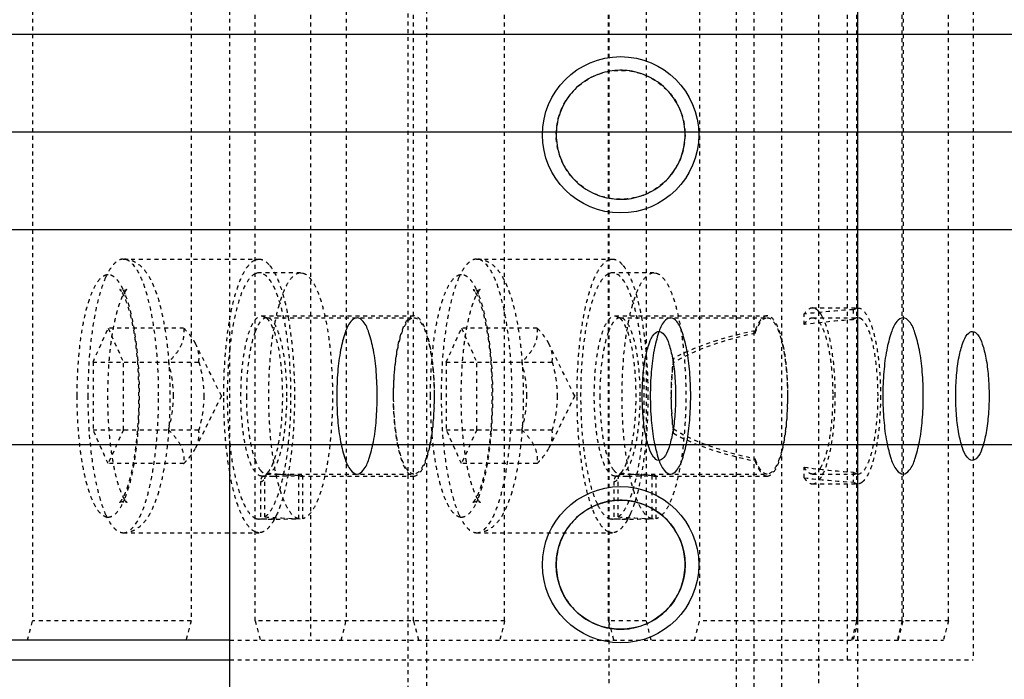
# Model space of a CAD drawing. Header units: millimetres. Extents: x -24622 to 57, y -1603 to 1112.
# Tile 40 of 219: x -23373 to -23348, y -102 to -85. Entities that reach past the tile are written whole.
import ezdxf
from ezdxf.lldxf.tags import DXFTag

# ---------------------------------------------------------------- set-up
doc = ezdxf.new("R2010")
doc.units = ezdxf.units.MM
doc.linetypes.add('HIDDEN', pattern=[0.2, 0.1, -0.1])
doc.layers.add('DEFAULT_2', color=8, linetype='HIDDEN')
tags = doc.linetypes.add('CENTER', pattern=[2, 1.25, -0.25, 0.25, -0.25]).pattern_tags.tags
tags[10:11] = [DXFTag(74, 4), DXFTag(75, 0), DXFTag(340, '0'), DXFTag(46, 1.0), DXFTag(50, 0.0), DXFTag(44, 0.0), DXFTag(45, 0.0)]
tags[8:9] = [DXFTag(74, 4), DXFTag(75, 0), DXFTag(340, '0'), DXFTag(46, 1.0), DXFTag(50, 0.0), DXFTag(44, 0.0), DXFTag(45, 0.0)]
tags[6:7] = [DXFTag(74, 4), DXFTag(75, 0), DXFTag(340, '0'), DXFTag(46, 1.0), DXFTag(50, 0.0), DXFTag(44, 0.0), DXFTag(45, 0.0)]
tags[4:5] = [DXFTag(74, 4), DXFTag(75, 0), DXFTag(340, '0'), DXFTag(46, 1.0), DXFTag(50, 0.0), DXFTag(44, 0.0), DXFTag(45, 0.0)]
doc.dimstyles.new('7', dxfattribs={"dimtxt": 7, "dimasz": 4.5, "dimexe": 0.7, "dimexo": 0.9, "dimgap": 1.8, "dimtad": 0, "dimtxsty": 'Standard', "dimblk": 'OPEN30', "dimcen": 0, "dimclrd": 5, "dimclre": 3, "dimclrt": 256, "dimadec": 0, "dimazin": 2, "dimtm": 1e-09, "dimtfac": 0.6, "dimtofl": 0, "dimtmove": 0, "dimatfit": 3, "dimldrblk": 'OPEN30', "dimfxl": 1, "dimtolj": 1, "dimarcsym": 0})

# ---------------------------------------------------------------- blocks, each defined once
blk = doc.blocks.new('_Open30')
at = {"color": 0, "linetype": 'ByBlock', "lineweight": -2}
for p, q in [((-1, 0.2679), (0, 0)), ((0, 0), (-1, -0.2679)), ((0, 0), (-1, 0))]:
    blk.add_line(p, q, dxfattribs=at)
blk = doc.blocks.new('*D106')
at = {"color": 5, "linetype": 'ByBlock', "lineweight": -2}
blk.add_line((-23504.44, -84.589), (-23501.226, -81.44), dxfattribs=at)
at = {"layer": 'Defpoints', "color": 0, "linetype": 'ByBlock'}
for p in [(-23365.176, 51.904), (-23498.012, -78.29)]:
    blk.add_point(p, dxfattribs=at)
at = {"color": 5, "linetype": 'ByBlock', "lineweight": -2, "xscale": 4.5, "yscale": 4.5, "zscale": 4.5, "rotation": 44.42437123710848}
blk.add_blockref('_Open30', (-23498.012, -78.29), dxfattribs=at)
at = {"linetype": 'ByBlock', "insert": (-23514.057, -94.016), "char_height": 7, "attachment_point": 5, "rotation": 44.4244}
blk.add_mtext('\\A1;∅186', dxfattribs=at)
blk = doc.blocks.new('*D107')
at = {"color": 3, "linetype": 'ByBlock', "lineweight": -2}
for p, q in [((-23401.094, -97.093), (-23401.094, -141.359)), ((-23201.094, -97.093), (-23201.094, -141.359))]:
    blk.add_line(p, q, dxfattribs=at)
at = {"color": 5, "linetype": 'ByBlock', "lineweight": -2}
for p, q in [((-23396.594, -140.659), (-23311.061, -140.659)), ((-23205.594, -140.659), (-23291.127, -140.659))]:
    blk.add_line(p, q, dxfattribs=at)
at = {"layer": 'Defpoints', "color": 0, "linetype": 'ByBlock'}
for p in [(-23401.094, -96.193), (-23201.094, -96.193), (-23401.094, -140.659)]:
    blk.add_point(p, dxfattribs=at)
at = {"color": 5, "linetype": 'ByBlock', "lineweight": -2, "xscale": 4.5, "yscale": 4.5, "zscale": 4.5, "rotation": 180}
blk.add_blockref('_Open30', (-23401.094, -140.659), dxfattribs=at)
at = {"color": 5, "linetype": 'ByBlock', "lineweight": -2, "xscale": 4.5, "yscale": 4.5, "zscale": 4.5}
blk.add_blockref('_Open30', (-23201.094, -140.659), dxfattribs=at)
at = {"linetype": 'ByBlock', "insert": (-23301.094, -140.659), "char_height": 7, "attachment_point": 5}
blk.add_mtext('\\A1;200', dxfattribs=at)

msp = doc.modelspace()

# ---------------------------------------------------------------- linework, layer by layer
at = {"color": 7, "linetype": 'Continuous'}
for p, q in [((-23201.094, -85.693), (-23401.094, -85.693)), ((-23201.094, -90.693), (-23401.094, -90.693)), ((-23201.094, -96.193), (-23401.094, -96.193)), ((-23367.725, -104.762), (-23367.725, -96.193)), ((-23367.725, -101.193), (-23375.129, -101.193)), ((-23376.094, -101.693), (-23367.725, -101.693))]:
    msp.add_line(p, q, dxfattribs=at)
at = {"color": 1, "linetype": 'CENTER', "ltscale": 40.64}
msp.add_line((-23201.094, -88.193), (-23401.094, -88.193), dxfattribs=at)
at = {"color": 7, "linetype": 'Continuous'}
for centre, radius in [((-23357.725, -88.262), 2), ((-23357.725, -99.262), 2), ((-23357.725, -99.262), 1.65)]:
    msp.add_circle(centre, radius, dxfattribs=at)
for points, start_tangent, end_tangent in [([(-23356.075, -88.262), (-23356.162, -87.733), (-23356.411, -87.265), (-23356.784, -86.907), (-23357.243, -86.684), (-23357.749, -86.612), (-23358.252, -86.699), (-23358.705, -86.934), (-23359.062, -87.295), (-23359.293, -87.749), (-23359.375, -88.262)], (-0.012023, 0.999928), (-0.013236, -0.999912)), ([(-23359.375, -88.262), (-23359.288, -88.791), (-23359.04, -89.259), (-23358.667, -89.617), (-23358.207, -89.84), (-23357.701, -89.912), (-23357.198, -89.825), (-23356.746, -89.59), (-23356.389, -89.229), (-23356.157, -88.775), (-23356.075, -88.262)], (0.012023, -0.999928), (0.013236, 0.999912)), ([(-23363.955, -94.943), (-23363.98, -94.325), (-23364.053, -93.767), (-23364.168, -93.325), (-23364.312, -93.041), (-23364.472, -92.943), (-23364.632, -93.041), (-23364.776, -93.325), (-23364.891, -93.767), (-23364.965, -94.325), (-23364.99, -94.943)], (0, 1), (0, -1)), ([(-23355.931, -94.943), (-23355.957, -94.325), (-23356.03, -93.767), (-23356.145, -93.325), (-23356.289, -93.041), (-23356.449, -92.943), (-23356.609, -93.041), (-23356.753, -93.325), (-23356.868, -93.767), (-23356.941, -94.325), (-23356.966, -94.943)], (0, 1), (0, -1)), ([(-23349.978, -94.943), (-23350.004, -94.325), (-23350.077, -93.767), (-23350.192, -93.325), (-23350.336, -93.041), (-23350.496, -92.943), (-23350.656, -93.041), (-23350.8, -93.325), (-23350.915, -93.767), (-23350.988, -94.325), (-23351.014, -94.943)], (0, 1), (0, -1)), ([(-23357.172, -94.943), (-23357.149, -94.414), (-23357.085, -93.945), (-23356.988, -93.588), (-23356.87, -93.365), (-23356.739, -93.293), (-23356.608, -93.379), (-23356.491, -93.615), (-23356.399, -93.975), (-23356.339, -94.43), (-23356.318, -94.943)], (0.003112, 0.999995), (0.003426, -0.999994)), ([(-23349.148, -94.943), (-23349.126, -94.414), (-23349.062, -93.945), (-23348.965, -93.588), (-23348.846, -93.365), (-23348.715, -93.293), (-23348.585, -93.379), (-23348.468, -93.615), (-23348.375, -93.975), (-23348.316, -94.43), (-23348.294, -94.943)], (0.003112, 0.999995), (0.003426, -0.999994)), ([(-23364.99, -94.943), (-23364.965, -95.561), (-23364.891, -96.118), (-23364.776, -96.561), (-23364.632, -96.845), (-23364.472, -96.943), (-23364.312, -96.845), (-23364.168, -96.561), (-23364.053, -96.118), (-23363.98, -95.561), (-23363.955, -94.943)], (0, -1), (0, 1)), ([(-23356.318, -94.943), (-23356.34, -95.472), (-23356.405, -95.94), (-23356.501, -96.298), (-23356.62, -96.521), (-23356.751, -96.593), (-23356.881, -96.506), (-23356.998, -96.271), (-23357.091, -95.91), (-23357.151, -95.456), (-23357.172, -94.943)], (-0.003112, -0.999995), (-0.003426, 0.999994)), ([(-23356.966, -94.943), (-23356.941, -95.561), (-23356.868, -96.118), (-23356.753, -96.561), (-23356.609, -96.845), (-23356.449, -96.943), (-23356.289, -96.845), (-23356.145, -96.561), (-23356.03, -96.118), (-23355.957, -95.561), (-23355.931, -94.943)], (0, -1), (0, 1)), ([(-23351.014, -94.943), (-23350.988, -95.561), (-23350.915, -96.118), (-23350.8, -96.561), (-23350.656, -96.845), (-23350.496, -96.943), (-23350.336, -96.845), (-23350.192, -96.561), (-23350.077, -96.118), (-23350.004, -95.561), (-23349.978, -94.943)], (0, -1), (0, 1)), ([(-23348.294, -94.943), (-23348.317, -95.472), (-23348.381, -95.94), (-23348.478, -96.298), (-23348.597, -96.521), (-23348.728, -96.593), (-23348.858, -96.506), (-23348.975, -96.271), (-23349.067, -95.91), (-23349.127, -95.456), (-23349.148, -94.943)], (-0.003112, -0.999995), (-0.003426, 0.999994)), ([(-23356.075, -99.262), (-23356.162, -98.733), (-23356.411, -98.265), (-23356.784, -97.907), (-23357.243, -97.684), (-23357.749, -97.612), (-23358.252, -97.699), (-23358.705, -97.934), (-23359.062, -98.295), (-23359.293, -98.749), (-23359.375, -99.262)], (-0.012023, 0.999928), (-0.013236, -0.999912)), ([(-23359.375, -99.262), (-23359.288, -99.791), (-23359.04, -100.259), (-23358.667, -100.617), (-23358.207, -100.84), (-23357.701, -100.912), (-23357.198, -100.825), (-23356.746, -100.59), (-23356.389, -100.229), (-23356.157, -99.775), (-23356.075, -99.262)], (0.012023, -0.999928), (0.013236, 0.999912))]:
    msp.add_spline(points, degree=3, dxfattribs=dict(at, start_tangent=start_tangent, end_tangent=end_tangent))
at = {"layer": 'DEFAULT_2', "color": 8, "linetype": 'HIDDEN'}
for p, q in [((-23353.609, -66.293), (-23353.609, -110.093)), ((-23358.015, -106.093), (-23358.015, -70.293)), ((-23354.764, -70.293), (-23354.764, -106.093)), ((-23354.313, -70.293), (-23354.313, -106.093)), ((-23352.653, -106.093), (-23352.653, -70.293)), ((-23351.658, -70.293), (-23351.658, -106.093)), ((-23363.17, -71.762), (-23363.17, -104.762)), ((-23362.687, -104.762), (-23362.687, -71.762)), ((-23351.916, -101.693), (-23351.916, -74.693)), ((-23348.701, -74.693), (-23348.701, -101.693)), ((-23365.663, -75.193), (-23365.663, -101.193)), ((-23372.774, -75.693), (-23372.774, -100.693)), ((-23368.717, -75.693), (-23368.717, -100.693)), ((-23367.08, -100.693), (-23367.08, -75.693)), ((-23364.75, -75.693), (-23364.75, -100.693)), ((-23363.023, -100.693), (-23363.023, -75.693)), ((-23360.693, -100.693), (-23360.693, -75.693)), ((-23358.036, -100.693), (-23358.036, -75.693)), ((-23357.07, -75.693), (-23357.07, -100.693)), ((-23355.706, -75.693), (-23355.706, -100.693)), ((-23351.675, -100.693), (-23351.675, -75.693)), ((-23351.65, -100.693), (-23351.65, -75.693)), ((-23350.516, -100.693), (-23350.516, -75.693)), ((-23350.49, -75.693), (-23350.49, -100.693)), ((-23349.331, -100.693), (-23349.331, -75.693)), ((-23367.725, -96.193), (-23367.725, -80.193)), ((-23370.455, -91.443), (-23366.977, -91.443)), ((-23361.411, -91.443), (-23357.934, -91.443)), ((-23367.013, -91.796), (-23367.08, -91.818)), ((-23366.977, -91.793), (-23367.013, -91.796)), ((-23365.915, -91.793), (-23366.977, -91.793)), ((-23365.915, -91.793), (-23365.858, -91.8)), ((-23357.969, -91.796), (-23358.037, -91.818)), ((-23357.933, -91.793), (-23357.969, -91.796)), ((-23356.871, -91.793), (-23357.934, -91.793)), ((-23356.871, -91.793), (-23356.814, -91.8)), ((-23370.404, -92.344), (-23370.458, -92.218)), ((-23370.455, -92.243), (-23370.368, -92.22)), ((-23361.36, -92.344), (-23361.415, -92.218)), ((-23361.411, -92.243), (-23361.324, -92.22)), ((-23352.814, -92.693), (-23351.655, -92.693)), ((-23351.77, -92.737), (-23351.654, -92.693)), ((-23351.77, -92.737), (-23351.77, -92.993)), ((-23366.912, -92.893), (-23363.017, -92.893)), ((-23366.912, -92.893), (-23366.787, -92.951)), ((-23366.787, -92.951), (-23366.784, -92.943)), ((-23366.784, -92.943), (-23363.017, -92.943)), ((-23357.868, -92.893), (-23353.973, -92.893)), ((-23357.868, -92.893), (-23357.743, -92.951)), ((-23357.743, -92.951), (-23357.74, -92.943)), ((-23357.74, -92.943), (-23353.973, -92.943)), ((-23353.026, -93.118), (-23353.026, -92.847)), ((-23352.814, -92.943), (-23351.655, -92.943)), ((-23352.602, -92.847), (-23352.661, -92.771)), ((-23352.557, -92.924), (-23352.602, -92.847)), ((-23371.229, -94.077), (-23370.841, -93.211)), ((-23368.909, -93.211), (-23370.841, -93.211)), ((-23370.841, -93.211), (-23370.453, -94.077)), ((-23362.186, -94.077), (-23361.797, -93.211)), ((-23359.865, -93.211), (-23361.797, -93.211)), ((-23361.797, -93.211), (-23361.409, -94.077)), ((-23354.282, -93.274), (-23354.282, -93.336)), ((-23367.943, -94.943), (-23368.603, -93.606)), ((-23358.9, -94.943), (-23359.56, -93.606)), ((-23356.374, -94.098), (-23356.374, -93.986)), ((-23371.229, -94.077), (-23371.229, -95.809)), ((-23371.229, -94.077), (-23368.521, -94.077)), ((-23370.453, -95.809), (-23370.453, -94.077)), ((-23362.186, -94.077), (-23362.186, -95.809)), ((-23362.186, -94.077), (-23359.477, -94.077)), ((-23361.409, -95.809), (-23361.409, -94.077)), ((-23367.943, -94.943), (-23368.603, -96.279)), ((-23358.9, -94.943), (-23359.56, -96.279)), ((-23371.229, -95.809), (-23368.521, -95.809)), ((-23370.841, -96.675), (-23371.229, -95.809)), ((-23370.453, -95.809), (-23370.841, -96.675)), ((-23362.186, -95.809), (-23359.477, -95.809)), ((-23361.797, -96.675), (-23362.186, -95.809)), ((-23361.409, -95.809), (-23361.797, -96.675)), ((-23356.374, -95.9), (-23356.374, -95.787)), ((-23368.909, -96.675), (-23370.841, -96.675)), ((-23359.865, -96.675), (-23361.797, -96.675)), ((-23354.282, -96.549), (-23354.282, -96.611)), ((-23353.026, -97.039), (-23353.026, -96.768)), ((-23366.912, -96.993), (-23366.569, -96.993)), ((-23366.816, -96.99), (-23366.8, -96.957)), ((-23366.792, -96.94), (-23366.777, -96.925)), ((-23366.784, -96.943), (-23363.017, -96.943)), ((-23366.777, -96.925), (-23366.768, -96.916)), ((-23366.674, -96.992), (-23366.569, -96.993)), ((-23365.972, -96.981), (-23365.972, -98.085)), ((-23365.915, -96.993), (-23363.017, -96.993)), ((-23365.858, -98.085), (-23365.858, -96.981)), ((-23357.868, -96.993), (-23357.525, -96.993)), ((-23357.772, -96.99), (-23357.757, -96.957)), ((-23357.748, -96.94), (-23357.734, -96.925)), ((-23357.74, -96.943), (-23353.973, -96.943)), ((-23357.734, -96.925), (-23357.725, -96.916)), ((-23357.63, -96.992), (-23357.525, -96.993)), ((-23356.928, -96.981), (-23356.928, -98.085)), ((-23356.871, -96.993), (-23353.973, -96.993)), ((-23356.814, -98.085), (-23356.814, -96.981)), ((-23352.814, -96.943), (-23351.655, -96.943)), ((-23351.77, -96.893), (-23351.654, -96.943)), ((-23351.77, -96.893), (-23351.77, -97.148)), ((-23366.942, -97.138), (-23366.942, -98.09)), ((-23366.828, -98.039), (-23366.828, -97.066)), ((-23357.898, -97.138), (-23357.898, -98.09)), ((-23357.784, -98.039), (-23357.784, -97.066)), ((-23352.814, -97.193), (-23351.655, -97.193)), ((-23370.455, -97.643), (-23370.541, -97.666)), ((-23370.458, -97.666), (-23370.406, -97.548)), ((-23361.411, -97.643), (-23361.497, -97.666)), ((-23361.414, -97.666), (-23361.363, -97.548)), ((-23366.523, -97.971), (-23366.573, -98.074)), ((-23357.48, -97.971), (-23357.529, -98.074)), ((-23366.978, -98.093), (-23366.942, -98.09)), ((-23366.569, -98.093), (-23366.977, -98.093)), ((-23357.934, -98.093), (-23357.898, -98.09)), ((-23357.525, -98.093), (-23357.934, -98.093)), ((-23370.455, -98.443), (-23366.977, -98.443)), ((-23361.411, -98.443), (-23357.934, -98.443)), ((-23372.903, -101.193), (-23372.774, -100.693)), ((-23368.717, -100.693), (-23372.774, -100.693)), ((-23368.717, -100.693), (-23368.846, -101.193)), ((-23360.693, -100.693), (-23367.08, -100.693)), ((-23367.08, -100.693), (-23366.95, -101.193)), ((-23364.88, -101.193), (-23364.75, -100.693)), ((-23362.893, -101.193), (-23363.023, -100.693)), ((-23360.693, -100.693), (-23360.823, -101.193)), ((-23357.07, -100.693), (-23358.036, -100.693)), ((-23358.036, -100.693), (-23357.906, -101.193)), ((-23356.94, -101.193), (-23357.07, -100.693)), ((-23355.836, -101.193), (-23355.706, -100.693)), ((-23350.516, -100.693), (-23355.706, -100.693)), ((-23351.805, -101.193), (-23351.675, -100.693)), ((-23351.65, -100.693), (-23351.779, -101.193)), ((-23350.516, -100.693), (-23350.646, -101.193)), ((-23350.62, -101.193), (-23350.49, -100.693)), ((-23349.331, -100.693), (-23350.49, -100.693)), ((-23349.331, -100.693), (-23349.461, -101.193)), ((-23367.725, -101.193), (-23349.461, -101.193)), ((-23367.725, -101.693), (-23348.701, -101.693))]:
    msp.add_line(p, q, dxfattribs=at)
msp.add_circle((-23357.725, -88.262), 1.65, dxfattribs=at)
for centre, radius, start, end in [((-23370.837, -92.066), 0.224, 91.1775, 100.1132), ((-23365.915, -92.007), 0.214, 90.04, 99.599), ((-23361.793, -92.066), 0.224, 91.1775, 100.1132), ((-23356.871, -92.007), 0.214, 90.04, 99.599), ((-23381.706, -94.943), 11.668, 355.5583, 4.437), ((-23372.663, -94.943), 11.668, 355.5583, 4.437), ((-23366.912, -96.855), 0.138, 270.0032, 274.1516), ((-23366.912, -96.851), 0.142, 274.1939, 282.3345), ((-23366.64, -84.814), 12.178, 268.8592, 269.8404), ((-23366.641, -97.048), 0.183, 143.6224, 150.3075), ((-23366.649, -97.042), 0.173, 137.7318, 143.6243), ((-23365.316, -82.898), 14.093, 264.0844, 265.3221), ((-23366.568, -81.967), 15.026, 269.9978, 272.2752), ((-23365.294, -82.625), 14.367, 265.3253, 267.5273), ((-23365.232, -81.245), 15.749, 267.5182, 267.7229), ((-23357.868, -96.855), 0.138, 270.0032, 274.1516), ((-23357.869, -96.851), 0.142, 274.1939, 282.3345), ((-23357.596, -84.814), 12.178, 268.8592, 269.8404), ((-23357.597, -97.048), 0.183, 143.6224, 150.3075), ((-23357.605, -97.042), 0.173, 137.7318, 143.6243), ((-23356.272, -82.898), 14.093, 264.0844, 265.3221), ((-23357.525, -81.967), 15.026, 269.9978, 272.2752), ((-23356.251, -82.625), 14.367, 265.3253, 267.5273), ((-23356.188, -81.245), 15.749, 267.5182, 267.7229), ((-23353.549, -96.44), 1.12, 332.4951, 333.1682), ((-23370.837, -97.819), 0.224, 259.8856, 268.8207), ((-23368.009, -97.33), 1.618, 330.8778, 332.6049), ((-23361.793, -97.819), 0.224, 259.8856, 268.8207), ((-23358.965, -97.33), 1.618, 330.8778, 332.6049)]:
    msp.add_arc(centre, radius, start, end, dxfattribs=at)
for centre, major_axis, ratio, start_param, end_param in [((-23350.271, -94.943), (7.575, 0), 0.297041, 1.770055, 1.943044), ((-23350.271, -94.943), (6.733, 0), 0.297041, 1.795364, 1.992345), ((-23350.271, -94.943), (6.901, 0), 0.297041, 2.190918, 2.655934), ((-23350.271, -94.943), (6.733, 0), 0.297041, 2.208886, 2.70566), ((-23350.271, -94.943), (6.733, 0), 0.297041, -2.70566, -2.208886), ((-23350.271, -94.943), (6.901, 0), 0.297041, -2.655934, -2.190918), ((-23350.271, -94.943), (6.733, 0), 0.297041, -1.992345, -1.795364), ((-23350.271, -94.943), (7.575, 0), 0.297041, -1.943044, -1.770055), ((-23366.569, -94.943), (8.549, 0), 0.368461, 4.668752, 4.782287), ((-23365.261, -94.943), (8.549, 0), 0.368461, -1.755144, -1.640695), ((-23357.525, -94.943), (8.549, 0), 0.368461, 4.668752, 4.782287), ((-23356.217, -94.943), (8.549, 0), 0.368461, -1.755144, -1.640695)]:
    msp.add_ellipse(centre, major_axis=major_axis, ratio=ratio, start_param=start_param, end_param=end_param, dxfattribs=at)
for points, start_tangent, end_tangent in [([(-23370.455, -91.443), (-23370.573, -91.473), (-23370.689, -91.562), (-23370.801, -91.709), (-23370.908, -91.912)], (-1, 0), (-0.408995, -0.912537)), ([(-23370.455, -98.443), (-23370.256, -98.41), (-23370.089, -98.325), (-23369.838, -98.065), (-23369.659, -97.723), (-23369.517, -97.297), (-23369.403, -96.79), (-23369.32, -96.215), (-23369.27, -95.591), (-23369.252, -94.943), (-23369.27, -94.294), (-23369.321, -93.671), (-23369.404, -93.096), (-23369.517, -92.589), (-23369.659, -92.163), (-23369.838, -91.821), (-23370.089, -91.56), (-23370.256, -91.476), (-23370.455, -91.443)], (1, 0), (-1, 0)), ([(-23369.549, -94.943), (-23369.566, -94.26), (-23369.618, -93.603), (-23369.702, -92.998), (-23369.814, -92.468), (-23369.951, -92.033), (-23370.028, -91.856), (-23370.108, -91.709), (-23370.455, -91.443)], (0, 1), (-1, 0)), ([(-23367.73, -92.994), (-23367.604, -92.415), (-23367.449, -91.954), (-23367.271, -91.632), (-23367.08, -91.466)], (0.170947, 0.98528), (0.914434, 0.404735)), ([(-23367.08, -91.466), (-23367.055, -91.456), (-23366.977, -91.443)], (0.914434, 0.404735), (1, 0.000075)), ([(-23366.977, -91.443), (-23366.84, -91.483), (-23366.706, -91.604)], (1, 0.000075), (0.635475, -0.772122)), ([(-23361.411, -91.443), (-23361.529, -91.473), (-23361.645, -91.562), (-23361.758, -91.709), (-23361.864, -91.912)], (-1, 0), (-0.408995, -0.912537)), ([(-23361.411, -98.443), (-23361.212, -98.41), (-23361.045, -98.325), (-23360.794, -98.065), (-23360.616, -97.723), (-23360.473, -97.297), (-23360.36, -96.79), (-23360.277, -96.215), (-23360.226, -95.591), (-23360.209, -94.943), (-23360.226, -94.294), (-23360.277, -93.671), (-23360.36, -93.096), (-23360.473, -92.589), (-23360.616, -92.163), (-23360.794, -91.821), (-23361.045, -91.56), (-23361.213, -91.476), (-23361.411, -91.443)], (1, 0), (-1, 0)), ([(-23360.505, -94.943), (-23360.522, -94.26), (-23360.574, -93.603), (-23360.658, -92.998), (-23360.77, -92.468), (-23360.908, -92.033), (-23360.984, -91.856), (-23361.064, -91.709), (-23361.411, -91.443)], (0, 1), (-1, 0)), ([(-23358.839, -94.943), (-23358.78, -93.696), (-23358.61, -92.613), (-23358.489, -92.178), (-23358.35, -91.835), (-23358.198, -91.595), (-23358.037, -91.466)], (0, 1), (0.914434, 0.404735)), ([(-23358.037, -91.466), (-23358.011, -91.456), (-23357.934, -91.443)], (0.914434, 0.404735), (1, 0.000075)), ([(-23357.934, -91.443), (-23357.796, -91.483), (-23357.662, -91.604)], (1, 0.000075), (0.635475, -0.772122)), ([(-23366.706, -91.604), (-23366.678, -91.64), (-23366.595, -91.77)], (0.635475, -0.772122), (0.486165, -0.873867)), ([(-23357.662, -91.604), (-23357.634, -91.64), (-23357.551, -91.77)], (0.635475, -0.772122), (0.486165, -0.873867)), ([(-23370.876, -91.846), (-23371.027, -91.928), (-23371.172, -92.119), (-23371.305, -92.413), (-23371.421, -92.799), (-23371.515, -93.263), (-23371.586, -93.787), (-23371.643, -94.943)], (-0.984527, -0.175231), (-0.001338, -0.999999)), ([(-23370.908, -91.912), (-23371.095, -92.468), (-23371.239, -93.193), (-23371.361, -94.943)], (-0.408995, -0.912537), (0, -1)), ([(-23370.458, -92.218), (-23370.549, -92.056), (-23370.644, -91.938), (-23370.742, -91.867), (-23370.841, -91.843)], (-0.430094, 0.902784), (-0.999863, 0.016539)), ([(-23367.08, -91.818), (-23367.287, -92.029), (-23367.473, -92.441), (-23367.624, -93.024), (-23367.731, -93.74)], (-0.896981, -0.442069), (-0.106315, -0.994332)), ([(-23366.828, -98.039), (-23366.683, -97.881), (-23366.549, -97.622), (-23366.428, -97.272), (-23366.327, -96.842), (-23366.193, -95.807), (-23366.166, -94.654), (-23366.247, -93.541), (-23366.326, -93.047), (-23366.428, -92.617), (-23366.548, -92.266), (-23366.613, -92.124), (-23366.682, -92.007), (-23366.977, -91.793)], (0.811363, 0.584542), (-0.999989, 0.004647)), ([(-23365.972, -98.085), (-23366.124, -97.988), (-23366.268, -97.781), (-23366.4, -97.474), (-23366.515, -97.076), (-23366.608, -96.602), (-23366.676, -96.068), (-23366.73, -94.901), (-23366.668, -93.74), (-23366.596, -93.214), (-23366.5, -92.75), (-23366.383, -92.363), (-23366.249, -92.069), (-23366.103, -91.878), (-23365.95, -91.796)], (-0.965306, 0.261122), (0.986066, 0.166355)), ([(-23366.595, -91.77), (-23366.396, -92.258), (-23366.237, -92.927)], (0.486165, -0.873867), (0.179387, -0.983779)), ([(-23365.858, -91.8), (-23365.707, -91.897), (-23365.564, -92.1), (-23365.433, -92.403), (-23365.319, -92.795), (-23365.225, -93.262), (-23365.156, -93.788), (-23365.1, -94.943), (-23365.156, -96.097), (-23365.225, -96.624), (-23365.319, -97.091), (-23365.433, -97.483), (-23365.564, -97.786), (-23365.707, -97.989), (-23365.858, -98.085)], (0.965306, -0.261122), (-0.965306, -0.261122)), ([(-23361.832, -91.846), (-23361.984, -91.928), (-23362.128, -92.119), (-23362.261, -92.413), (-23362.377, -92.799), (-23362.472, -93.263), (-23362.542, -93.787), (-23362.6, -94.943)], (-0.984527, -0.175231), (-0.001338, -0.999999)), ([(-23361.864, -91.912), (-23362.051, -92.468), (-23362.195, -93.193), (-23362.317, -94.943)], (-0.408995, -0.912537), (0, -1)), ([(-23361.415, -92.218), (-23361.505, -92.056), (-23361.6, -91.938), (-23361.698, -91.867), (-23361.797, -91.843)], (-0.430094, 0.902784), (-0.999863, 0.016539)), ([(-23358.037, -91.818), (-23358.163, -91.92), (-23358.283, -92.097), (-23358.395, -92.346), (-23358.495, -92.659), (-23358.651, -93.448), (-23358.736, -94.385), (-23358.741, -95.378), (-23358.666, -96.327), (-23358.518, -97.139), (-23358.312, -97.733)], (-0.896981, -0.442069), (0.442808, -0.896616)), ([(-23357.784, -98.039), (-23357.64, -97.881), (-23357.505, -97.622), (-23357.385, -97.272), (-23357.283, -96.842), (-23357.15, -95.807), (-23357.122, -94.654), (-23357.204, -93.541), (-23357.283, -93.047), (-23357.384, -92.617), (-23357.504, -92.266), (-23357.57, -92.124), (-23357.638, -92.007), (-23357.933, -91.793)], (0.811363, 0.584542), (-0.999989, 0.004647)), ([(-23356.928, -98.085), (-23357.08, -97.988), (-23357.225, -97.781), (-23357.356, -97.474), (-23357.471, -97.076), (-23357.564, -96.602), (-23357.633, -96.068), (-23357.686, -94.901), (-23357.625, -93.74), (-23357.553, -93.214), (-23357.456, -92.75), (-23357.339, -92.363), (-23357.205, -92.069), (-23357.059, -91.878), (-23356.907, -91.796)], (-0.965306, 0.261122), (0.986066, 0.166355)), ([(-23357.551, -91.77), (-23357.353, -92.258), (-23357.193, -92.927)], (0.486165, -0.873867), (0.179387, -0.983779)), ([(-23356.814, -91.8), (-23356.664, -91.897), (-23356.52, -92.1), (-23356.389, -92.403), (-23356.275, -92.795), (-23356.182, -93.262), (-23356.113, -93.788), (-23356.056, -94.943), (-23356.113, -96.097), (-23356.182, -96.624), (-23356.275, -97.091), (-23356.389, -97.483), (-23356.52, -97.786), (-23356.664, -97.989), (-23356.814, -98.085)], (0.965306, -0.261122), (-0.965306, -0.261122)), ([(-23370.368, -92.22), (-23370.375, -92.228), (-23370.402, -92.261), (-23370.441, -92.322), (-23370.485, -92.408), (-23370.531, -92.518), (-23370.576, -92.649), (-23370.621, -92.798), (-23370.662, -92.963), (-23370.701, -93.143), (-23370.736, -93.336), (-23370.794, -93.756), (-23370.833, -94.21), (-23370.854, -94.683), (-23370.855, -95.164), (-23370.836, -95.638), (-23370.798, -96.093), (-23370.741, -96.517), (-23370.669, -96.894), (-23370.584, -97.214), (-23370.492, -97.461), (-23370.408, -97.616)], (0.913282, 0.407328), (0.582944, -0.812512)), ([(-23370.501, -92.269), (-23370.52, -92.245), (-23370.534, -92.229), (-23370.538, -92.224), (-23370.541, -92.221), (-23370.542, -92.22), (-23370.541, -92.22), (-23370.537, -92.222), (-23370.531, -92.225), (-23370.523, -92.229), (-23370.513, -92.233), (-23370.488, -92.24), (-23370.455, -92.243)], (-0.582945, 0.812512), (1, 0)), ([(-23361.325, -92.22), (-23361.331, -92.228), (-23361.358, -92.261), (-23361.397, -92.322), (-23361.441, -92.408), (-23361.487, -92.518), (-23361.533, -92.649), (-23361.577, -92.798), (-23361.618, -92.963), (-23361.657, -93.143), (-23361.692, -93.336), (-23361.75, -93.756), (-23361.79, -94.21), (-23361.81, -94.683), (-23361.811, -95.164), (-23361.792, -95.638), (-23361.754, -96.093), (-23361.697, -96.517), (-23361.625, -96.894), (-23361.54, -97.214), (-23361.448, -97.461), (-23361.364, -97.616)], (0.913282, 0.407328), (0.582944, -0.812512)), ([(-23361.458, -92.269), (-23361.476, -92.245), (-23361.49, -92.229), (-23361.495, -92.224), (-23361.497, -92.221), (-23361.498, -92.22), (-23361.497, -92.22), (-23361.493, -92.222), (-23361.487, -92.225), (-23361.479, -92.229), (-23361.469, -92.233), (-23361.444, -92.24), (-23361.411, -92.243)], (-0.582945, 0.812512), (1, 0)), ([(-23370.541, -97.666), (-23370.535, -97.657), (-23370.507, -97.624), (-23370.468, -97.564), (-23370.425, -97.477), (-23370.379, -97.367), (-23370.333, -97.237), (-23370.289, -97.088), (-23370.247, -96.923), (-23370.209, -96.742), (-23370.174, -96.549), (-23370.116, -96.129), (-23370.076, -95.676), (-23370.055, -95.203), (-23370.055, -94.722), (-23370.074, -94.247), (-23370.112, -93.792), (-23370.168, -93.369), (-23370.241, -92.991), (-23370.326, -92.672), (-23370.417, -92.425), (-23370.501, -92.269)], (-0.913282, -0.407328), (-0.582944, 0.812512)), ([(-23370.074, -94.04), (-23370.2, -93.079), (-23370.404, -92.344)], (-0.078517, 0.996913), (-0.369588, 0.929196)), ([(-23361.497, -97.666), (-23361.491, -97.657), (-23361.464, -97.624), (-23361.425, -97.564), (-23361.381, -97.477), (-23361.335, -97.367), (-23361.289, -97.237), (-23361.245, -97.088), (-23361.203, -96.923), (-23361.165, -96.742), (-23361.13, -96.549), (-23361.072, -96.129), (-23361.032, -95.676), (-23361.012, -95.203), (-23361.011, -94.722), (-23361.03, -94.247), (-23361.068, -93.792), (-23361.125, -93.369), (-23361.197, -92.991), (-23361.282, -92.672), (-23361.373, -92.425), (-23361.458, -92.269)], (-0.913282, -0.407328), (-0.582944, 0.812512)), ([(-23361.03, -94.04), (-23361.156, -93.079), (-23361.36, -92.344)], (-0.078517, 0.996913), (-0.369588, 0.929196)), ([(-23352.814, -92.693), (-23352.868, -92.703), (-23353.026, -92.847)], (-1, 0.000043), (-0.552509, -0.833507)), ([(-23352.661, -92.771), (-23352.699, -92.737), (-23352.814, -92.693)], (-0.690675, 0.723165), (-1, 0.000043)), ([(-23351.654, -92.693), (-23351.432, -92.865), (-23351.331, -93.073), (-23351.243, -93.353), (-23351.171, -93.694), (-23351.117, -94.082), (-23351.073, -94.943)], (0.999991, -0.004202), (0, -1)), ([(-23366.912, -96.993), (-23367.115, -96.837), (-23367.207, -96.647), (-23367.287, -96.392), (-23367.353, -96.082), (-23367.402, -95.727), (-23367.443, -94.943), (-23367.402, -94.158), (-23367.353, -93.804), (-23367.287, -93.493), (-23367.207, -93.238), (-23367.115, -93.049), (-23366.912, -92.893)], (-1, 0), (1, 0)), ([(-23366.784, -92.943), (-23366.939, -93.035), (-23367.013, -93.148), (-23367.08, -93.303)], (-1, 0), (-0.347724, -0.937597)), ([(-23366.787, -92.951), (-23366.704, -93.057), (-23366.627, -93.213), (-23366.498, -93.661), (-23366.413, -94.246), (-23366.382, -94.906), (-23366.407, -95.569), (-23366.486, -96.166), (-23366.611, -96.631), (-23366.687, -96.799), (-23366.768, -96.916)], (0.7301, -0.68334), (-0.676774, -0.736191)), ([(-23366.267, -94.943), (-23366.306, -94.177), (-23366.354, -93.832), (-23366.418, -93.529), (-23366.497, -93.28), (-23366.586, -93.095), (-23366.784, -92.943)], (0, 1), (-1, 0)), ([(-23366.237, -92.927), (-23366.114, -93.886), (-23366.072, -94.943)], (0.179387, -0.983779), (0, -1)), ([(-23363.017, -92.893), (-23363.22, -93.049), (-23363.312, -93.238), (-23363.392, -93.493), (-23363.458, -93.804), (-23363.507, -94.158), (-23363.548, -94.943), (-23363.507, -95.727), (-23363.458, -96.082), (-23363.392, -96.392), (-23363.312, -96.647), (-23363.22, -96.837), (-23363.017, -96.993)], (-1, 0), (1, 0)), ([(-23363.535, -94.943), (-23363.495, -94.177), (-23363.448, -93.832), (-23363.383, -93.529), (-23363.305, -93.28), (-23363.215, -93.095), (-23363.017, -92.943)], (0, 1), (1, 0.000112)), ([(-23363.017, -96.993), (-23362.814, -96.837), (-23362.722, -96.647), (-23362.642, -96.392), (-23362.576, -96.082), (-23362.527, -95.727), (-23362.487, -94.943), (-23362.527, -94.158), (-23362.576, -93.804), (-23362.642, -93.493), (-23362.722, -93.238), (-23362.814, -93.049), (-23363.017, -92.893)], (1, 0), (-1, 0)), ([(-23363.017, -92.943), (-23362.819, -93.095), (-23362.73, -93.28), (-23362.651, -93.529), (-23362.587, -93.832), (-23362.539, -94.177), (-23362.499, -94.943)], (1, 0.000112), (0, -1)), ([(-23357.868, -96.993), (-23358.071, -96.837), (-23358.163, -96.647), (-23358.243, -96.392), (-23358.309, -96.082), (-23358.358, -95.727), (-23358.399, -94.943), (-23358.358, -94.158), (-23358.309, -93.804), (-23358.243, -93.493), (-23358.163, -93.238), (-23358.071, -93.049), (-23357.868, -92.893)], (-1, 0), (1, 0)), ([(-23357.74, -92.943), (-23357.896, -93.035), (-23357.969, -93.148), (-23358.037, -93.303)], (-1, 0), (-0.347724, -0.937597)), ([(-23357.743, -92.951), (-23357.66, -93.057), (-23357.583, -93.213), (-23357.454, -93.661), (-23357.369, -94.246), (-23357.338, -94.906), (-23357.363, -95.569), (-23357.442, -96.166), (-23357.567, -96.631), (-23357.643, -96.799), (-23357.724, -96.916)], (0.7301, -0.68334), (-0.676774, -0.736191)), ([(-23357.223, -94.943), (-23357.262, -94.177), (-23357.31, -93.832), (-23357.374, -93.529), (-23357.453, -93.28), (-23357.542, -93.095), (-23357.74, -92.943)], (0, 1), (-1, 0)), ([(-23357.193, -92.927), (-23357.07, -93.886), (-23357.028, -94.943)], (0.179387, -0.983779), (0, -1)), ([(-23353.973, -92.893), (-23354.135, -92.991), (-23354.211, -93.111), (-23354.282, -93.274)], (-1, 0), (-0.340753, -0.940153)), ([(-23354.282, -93.336), (-23354.212, -93.168), (-23354.136, -93.044), (-23353.973, -92.943)], (0.329518, 0.944149), (1, -0.000651)), ([(-23353.973, -96.993), (-23353.77, -96.837), (-23353.679, -96.647), (-23353.598, -96.392), (-23353.532, -96.082), (-23353.483, -95.727), (-23353.443, -94.943), (-23353.483, -94.158), (-23353.532, -93.804), (-23353.598, -93.493), (-23353.679, -93.238), (-23353.77, -93.049), (-23353.973, -92.893)], (1, 0), (-1, 0)), ([(-23353.973, -92.943), (-23353.775, -93.095), (-23353.686, -93.28), (-23353.607, -93.529), (-23353.543, -93.832), (-23353.495, -94.177), (-23353.456, -94.943)], (1, -0.000651), (0, -1)), ([(-23353.026, -93.118), (-23352.975, -93.042), (-23352.814, -92.943)], (0.49988, 0.866095), (1, -0.000805)), ([(-23352.814, -92.943), (-23352.616, -93.095), (-23352.527, -93.28), (-23352.448, -93.529), (-23352.384, -93.832), (-23352.336, -94.177), (-23352.297, -94.943)], (1, -0.000805), (0, -1)), ([(-23352.232, -94.943), (-23352.32, -93.754), (-23352.423, -93.276), (-23352.557, -92.924)], (0, 1), (-0.464308, 0.885674)), ([(-23351.655, -92.943), (-23351.684, -92.946), (-23351.77, -92.993)], (-1, 0), (-0.749765, -0.661704)), ([(-23351.54, -92.993), (-23351.568, -92.971), (-23351.655, -92.943)], (-0.749765, 0.661704), (-1, 0)), ([(-23368.909, -93.211), (-23368.911, -93.425), (-23368.974, -93.644), (-23369.107, -93.863), (-23369.297, -94.077)], (0.108741, -0.99407), (-0.709206, -0.705001)), ([(-23368.6, -93.613), (-23368.659, -93.511), (-23368.909, -93.211)], (-0.444093, 0.895981), (-0.709206, 0.705001)), ([(-23367.883, -94.943), (-23367.844, -93.925), (-23367.73, -92.994)], (0, 1), (0.170947, 0.98528)), ([(-23359.865, -93.211), (-23359.867, -93.425), (-23359.93, -93.644), (-23360.063, -93.863), (-23360.254, -94.077)], (0.108741, -0.99407), (-0.709206, -0.705001)), ([(-23359.557, -93.613), (-23359.615, -93.511), (-23359.865, -93.211)], (-0.444093, 0.895981), (-0.709206, 0.705001)), ([(-23351.137, -94.943), (-23351.167, -94.282), (-23351.25, -93.696), (-23351.38, -93.25), (-23351.457, -93.095), (-23351.54, -92.993)], (0, 1), (-0.749765, 0.661704)), ([(-23367.08, -93.303), (-23367.173, -93.622), (-23367.243, -94.018), (-23367.302, -94.943)], (-0.347724, -0.937597), (0, -1)), ([(-23358.037, -93.303), (-23358.129, -93.622), (-23358.199, -94.018), (-23358.258, -94.943)], (-0.347724, -0.937597), (0, -1)), ([(-23368.521, -94.077), (-23368.525, -93.847), (-23368.6, -93.613)], (0.108741, 0.99407), (-0.444093, 0.895981)), ([(-23367.731, -93.74), (-23367.793, -94.942), (-23367.731, -96.145)], (-0.106315, -0.994332), (0.106312, -0.994333)), ([(-23359.477, -94.077), (-23359.481, -93.847), (-23359.557, -93.613)], (0.108741, 0.99407), (-0.444093, 0.895981)), ([(-23356.374, -93.986), (-23356.436, -94.943), (-23356.374, -95.9)], (-0.135354, -0.990797), (0.135354, -0.990797)), ([(-23369.168, -94.943), (-23369.297, -94.077)], (0, 1), (-0.268593, 0.963254)), ([(-23368.521, -94.077), (-23368.392, -94.943)], (0.268593, -0.963254), (0, -1)), ([(-23360.124, -94.943), (-23360.254, -94.077)], (0, 1), (-0.268593, 0.963254)), ([(-23359.477, -94.077), (-23359.348, -94.943)], (0.268593, -0.963254), (0, -1)), ([(-23356.423, -94.943), (-23356.42, -94.725), (-23356.374, -94.098)], (0, 1), (0.119696, 0.992811)), ([(-23371.643, -94.943), (-23371.586, -96.098), (-23371.515, -96.623), (-23371.421, -97.087), (-23371.305, -97.473), (-23371.172, -97.767), (-23371.027, -97.958), (-23370.876, -98.039)], (0.001336, -0.999999), (0.984524, -0.175252)), ([(-23371.361, -94.943), (-23371.239, -96.693), (-23371.095, -97.418), (-23370.908, -97.974)], (0, -1), (0.408995, -0.912537)), ([(-23370.455, -98.443), (-23370.108, -98.176), (-23370.028, -98.029), (-23369.951, -97.853), (-23369.814, -97.418), (-23369.702, -96.887), (-23369.618, -96.282), (-23369.566, -95.625), (-23369.549, -94.943)], (1, 0), (0, 1)), ([(-23369.297, -95.809), (-23369.168, -94.943)], (0.268593, 0.963254), (0, 1)), ([(-23368.392, -94.943), (-23368.521, -95.809)], (0, -1), (-0.268593, -0.963254)), ([(-23367.73, -96.892), (-23367.844, -95.961), (-23367.883, -94.943)], (-0.171022, 0.985267), (0, 1)), ([(-23367.302, -94.943), (-23367.243, -95.868), (-23367.173, -96.263), (-23367.08, -96.583)], (0, -1), (0.347724, -0.937597)), ([(-23366.784, -96.943), (-23366.586, -96.791), (-23366.497, -96.606), (-23366.418, -96.357), (-23366.354, -96.054), (-23366.306, -95.708), (-23366.267, -94.943)], (1, 0), (0, 1)), ([(-23366.072, -94.943), (-23366.114, -96), (-23366.237, -96.958)], (0, -1), (-0.17939, -0.983778)), ([(-23363.017, -96.943), (-23363.215, -96.791), (-23363.305, -96.606), (-23363.383, -96.357), (-23363.447, -96.054), (-23363.495, -95.708), (-23363.535, -94.943)], (-1, -0.000112), (0, 1)), ([(-23362.499, -94.943), (-23362.539, -95.708), (-23362.587, -96.054), (-23362.651, -96.357), (-23362.73, -96.606), (-23362.819, -96.79), (-23363.017, -96.943)], (0, -1), (-1, -0.000112)), ([(-23362.6, -94.943), (-23362.542, -96.098), (-23362.472, -96.623), (-23362.377, -97.087), (-23362.261, -97.473), (-23362.128, -97.767), (-23361.984, -97.958), (-23361.832, -98.039)], (0.001336, -0.999999), (0.984524, -0.175252)), ([(-23362.317, -94.943), (-23362.195, -96.693), (-23362.051, -97.418), (-23361.864, -97.974)], (0, -1), (0.408995, -0.912537)), ([(-23361.411, -98.443), (-23361.064, -98.176), (-23360.984, -98.029), (-23360.908, -97.853), (-23360.77, -97.418), (-23360.658, -96.887), (-23360.574, -96.282), (-23360.522, -95.625), (-23360.505, -94.943)], (1, 0), (0, 1)), ([(-23360.254, -95.809), (-23360.124, -94.943)], (0.268593, 0.963254), (0, 1)), ([(-23359.348, -94.943), (-23359.477, -95.809)], (0, -1), (-0.268593, -0.963254)), ([(-23358.449, -97.821), (-23358.612, -97.262), (-23358.736, -96.568), (-23358.839, -94.943)], (-0.350449, 0.936582), (0, 1)), ([(-23358.258, -94.943), (-23358.199, -95.868), (-23358.129, -96.263), (-23358.037, -96.583)], (0, -1), (0.347724, -0.937597)), ([(-23357.74, -96.943), (-23357.542, -96.791), (-23357.453, -96.606), (-23357.374, -96.357), (-23357.31, -96.054), (-23357.262, -95.708), (-23357.223, -94.943)], (1, 0), (0, 1)), ([(-23357.028, -94.943), (-23357.07, -96), (-23357.193, -96.958)], (0, -1), (-0.17939, -0.983778)), ([(-23356.374, -95.787), (-23356.395, -95.585), (-23356.423, -94.943)], (-0.119696, 0.992811), (0, 1)), ([(-23353.456, -94.943), (-23353.495, -95.708), (-23353.543, -96.054), (-23353.607, -96.357), (-23353.686, -96.606), (-23353.775, -96.791), (-23353.973, -96.943)], (0, -1), (-1, -0.000651)), ([(-23352.297, -94.943), (-23352.318, -95.51), (-23352.38, -96.03), (-23352.477, -96.461), (-23352.602, -96.768)], (0, -1), (-0.49988, -0.866095)), ([(-23352.549, -96.946), (-23352.418, -96.593), (-23352.317, -96.117), (-23352.232, -94.943)], (0.451418, 0.892312), (0, 1)), ([(-23351.654, -96.943), (-23351.457, -96.79), (-23351.367, -96.605), (-23351.289, -96.356), (-23351.225, -96.053), (-23351.177, -95.708), (-23351.137, -94.943)], (0.999996, 0.00292), (0, 1)), ([(-23351.073, -94.943), (-23351.107, -95.699), (-23351.204, -96.368), (-23351.355, -96.87), (-23351.444, -97.04), (-23351.54, -97.148)], (0, -1), (-0.788415, -0.615144)), ([(-23370.406, -97.548), (-23370.201, -96.812), (-23370.074, -95.846)], (0.372318, 0.928105), (0.078613, 0.996905)), ([(-23369.297, -95.809), (-23369.107, -96.023), (-23368.974, -96.242), (-23368.911, -96.461), (-23368.909, -96.675)], (0.709206, -0.705001), (-0.108741, -0.99407)), ([(-23368.6, -96.273), (-23368.525, -96.038), (-23368.521, -95.809)], (0.444092, 0.895981), (-0.108741, 0.99407)), ([(-23361.363, -97.548), (-23361.157, -96.812), (-23361.03, -95.846)], (0.372318, 0.928105), (0.078613, 0.996905)), ([(-23360.254, -95.809), (-23360.063, -96.023), (-23359.93, -96.242), (-23359.867, -96.461), (-23359.865, -96.675)], (0.709206, -0.705001), (-0.108741, -0.99407)), ([(-23359.557, -96.273), (-23359.481, -96.038), (-23359.477, -95.809)], (0.444092, 0.895981), (-0.108741, 0.99407)), ([(-23367.731, -96.145), (-23367.624, -96.861), (-23367.473, -97.445), (-23367.287, -97.857), (-23367.08, -98.068)], (0.106312, -0.994333), (0.897877, -0.440247)), ([(-23368.909, -96.675), (-23368.815, -96.576), (-23368.6, -96.273)], (0.709206, 0.705001), (0.444092, 0.895981)), ([(-23359.865, -96.675), (-23359.771, -96.576), (-23359.557, -96.273)], (0.709206, 0.705001), (0.444092, 0.895981)), ([(-23367.08, -96.583), (-23367.048, -96.663), (-23366.944, -96.845)], (0.347724, -0.937597), (0.623513, -0.781813)), ([(-23358.037, -96.583), (-23358.005, -96.663), (-23357.9, -96.845)], (0.347724, -0.937597), (0.623513, -0.781813)), ([(-23353.973, -96.943), (-23354.136, -96.842), (-23354.212, -96.718), (-23354.282, -96.549)], (-1, -0.000651), (-0.329518, 0.944149)), ([(-23354.282, -96.611), (-23354.211, -96.775), (-23354.135, -96.895), (-23353.973, -96.993)], (0.340753, -0.940153), (1, 0)), ([(-23352.814, -96.943), (-23352.869, -96.932), (-23352.949, -96.874), (-23353.026, -96.768)], (-1, 0), (-0.49988, 0.866095)), ([(-23352.602, -96.768), (-23352.653, -96.843), (-23352.814, -96.943)], (-0.49988, -0.866095), (-1, 0)), ([(-23367.08, -98.42), (-23367.271, -98.253), (-23367.449, -97.932), (-23367.604, -97.471), (-23367.73, -96.892)], (-0.91453, 0.404518), (-0.171022, 0.985267)), ([(-23366.944, -96.845), (-23366.905, -96.887), (-23366.784, -96.943)], (0.623513, -0.781813), (1, 0)), ([(-23366.882, -96.99), (-23366.907, -97.02), (-23366.942, -97.138)], (-0.713893, -0.700254), (0, -1)), ([(-23366.828, -97.066), (-23366.816, -96.99)], (0, 1), (0.328713, 0.94443)), ([(-23366.786, -96.943), (-23366.799, -96.945), (-23366.792, -96.94)], (-0.99903, -0.044041), (0.733812, 0.679352)), ([(-23366.237, -96.958), (-23366.366, -97.525), (-23366.523, -97.971)], (-0.17939, -0.983778), (-0.407938, -0.91301)), ([(-23365.915, -96.993), (-23365.972, -96.981)], (-1, 0), (-0.922951, 0.384917)), ([(-23365.858, -96.981), (-23365.915, -96.993)], (-0.922951, -0.384917), (-1, 0)), ([(-23357.9, -96.845), (-23357.861, -96.887), (-23357.74, -96.943)], (0.623513, -0.781813), (1, 0)), ([(-23357.838, -96.99), (-23357.863, -97.02), (-23357.898, -97.138)], (-0.713893, -0.700254), (0, -1)), ([(-23357.784, -97.066), (-23357.772, -96.99)], (0, 1), (0.328713, 0.94443)), ([(-23357.743, -96.943), (-23357.755, -96.945), (-23357.748, -96.94)], (-0.99903, -0.044041), (0.733812, 0.679352)), ([(-23357.193, -96.958), (-23357.233, -97.159), (-23357.372, -97.69)], (-0.17939, -0.983778), (-0.311465, -0.950257)), ([(-23356.871, -96.993), (-23356.928, -96.981)], (-1, 0), (-0.922951, 0.384917)), ([(-23356.814, -96.981), (-23356.871, -96.993)], (-0.922951, -0.384917), (-1, 0)), ([(-23352.814, -97.193), (-23352.747, -97.178), (-23352.649, -97.1), (-23352.555, -96.958)], (1, -0.000009), (0.461871, 0.886947)), ([(-23366.942, -97.138), (-23366.913, -97.129), (-23366.828, -97.066)], (0.971989, 0.235025), (0.689342, 0.724436)), ([(-23357.898, -97.138), (-23357.869, -97.129), (-23357.784, -97.066)], (0.971989, 0.235025), (0.689342, 0.724436)), ([(-23353.026, -97.039), (-23352.975, -97.105), (-23352.814, -97.193)], (0.552509, -0.833507), (1, -0.000009)), ([(-23351.655, -97.193), (-23351.684, -97.19), (-23351.77, -97.148)], (-1, 0), (-0.788415, 0.615144)), ([(-23351.54, -97.148), (-23351.568, -97.168), (-23351.655, -97.193)], (-0.788415, -0.615144), (-1, 0)), ([(-23370.841, -98.043), (-23370.742, -98.018), (-23370.595, -97.894), (-23370.458, -97.666)], (0.999752, 0.022276), (0.429152, 0.903232)), ([(-23370.408, -97.616), (-23370.39, -97.64), (-23370.376, -97.656), (-23370.371, -97.661), (-23370.368, -97.665), (-23370.367, -97.666), (-23370.369, -97.666), (-23370.373, -97.664), (-23370.378, -97.661), (-23370.386, -97.657), (-23370.396, -97.653), (-23370.422, -97.646), (-23370.455, -97.643)], (0.582945, -0.812512), (-1, 0)), ([(-23361.797, -98.043), (-23361.698, -98.018), (-23361.551, -97.894), (-23361.414, -97.666)], (0.999752, 0.022276), (0.429152, 0.903232)), ([(-23361.364, -97.616), (-23361.346, -97.64), (-23361.332, -97.656), (-23361.327, -97.661), (-23361.324, -97.665), (-23361.324, -97.666), (-23361.325, -97.666), (-23361.329, -97.664), (-23361.335, -97.661), (-23361.343, -97.657), (-23361.352, -97.653), (-23361.378, -97.646), (-23361.411, -97.643)], (0.582945, -0.812512), (-1, 0)), ([(-23358.312, -97.733), (-23358.178, -97.948), (-23358.036, -98.068)], (0.442808, -0.896616), (0.897877, -0.440247)), ([(-23357.372, -97.69), (-23357.398, -97.765), (-23357.48, -97.971)], (-0.311465, -0.950257), (-0.407938, -0.91301)), ([(-23370.908, -97.974), (-23370.801, -98.176), (-23370.689, -98.324), (-23370.573, -98.413), (-23370.455, -98.443)], (0.408995, -0.912537), (1, 0)), ([(-23361.864, -97.974), (-23361.758, -98.176), (-23361.645, -98.324), (-23361.529, -98.413), (-23361.411, -98.443)], (0.408995, -0.912537), (1, 0)), ([(-23358.037, -98.42), (-23358.252, -98.219), (-23358.449, -97.821)], (-0.91453, 0.404518), (-0.350449, 0.936582)), ([(-23367.08, -98.068), (-23367.055, -98.079), (-23366.978, -98.093)], (0.897877, -0.440247), (0.999993, -0.003763)), ([(-23366.703, -98.278), (-23366.839, -98.401), (-23366.977, -98.443)], (-0.63118, -0.775637), (-1, -0.000075)), ([(-23366.596, -98.117), (-23366.622, -98.162), (-23366.703, -98.278)], (-0.486951, -0.873429), (-0.63118, -0.775637)), ([(-23358.036, -98.068), (-23358.011, -98.079), (-23357.934, -98.093)], (0.897877, -0.440247), (0.999993, -0.003763)), ([(-23357.659, -98.278), (-23357.795, -98.401), (-23357.934, -98.443)], (-0.63118, -0.775637), (-1, -0.000075)), ([(-23357.552, -98.117), (-23357.578, -98.162), (-23357.659, -98.278)], (-0.486951, -0.873429), (-0.63118, -0.775637)), ([(-23366.977, -98.443), (-23367.055, -98.43), (-23367.08, -98.42)], (-1, -0.000075), (-0.91453, 0.404518)), ([(-23357.934, -98.443), (-23358.011, -98.43), (-23358.037, -98.42)], (-1, -0.000075), (-0.91453, 0.404518))]:
    msp.add_spline(points, degree=3, dxfattribs=dict(at, start_tangent=start_tangent, end_tangent=end_tangent))

# ---------------------------------------------------------------- dimensions: what is measured, and where the dimension line sits
at = {"color": 5, "linetype": 'ByBlock'}
dim = msp.add_diameter_dim_2p(p1=(-23365.176, 51.904), p2=(-23498.012, -78.29), dimstyle='7', dxfattribs=at)
dim.commit()
dim.dimension.update_dxf_attribs({"geometry": '*D106', "text_midpoint": (-23514.057, -94.016)})
dim = msp.add_linear_dim(base=(-23401.094, -140.659), p1=(-23201.094, -96.193), p2=(-23401.094, -96.193), dimstyle='7', dxfattribs=at)
dim.commit()
dim.dimension.update_dxf_attribs({"geometry": '*D107', "text_midpoint": (-23301.094, -140.659), "dimtype": 160})

doc.saveas('drawing.dxf')
